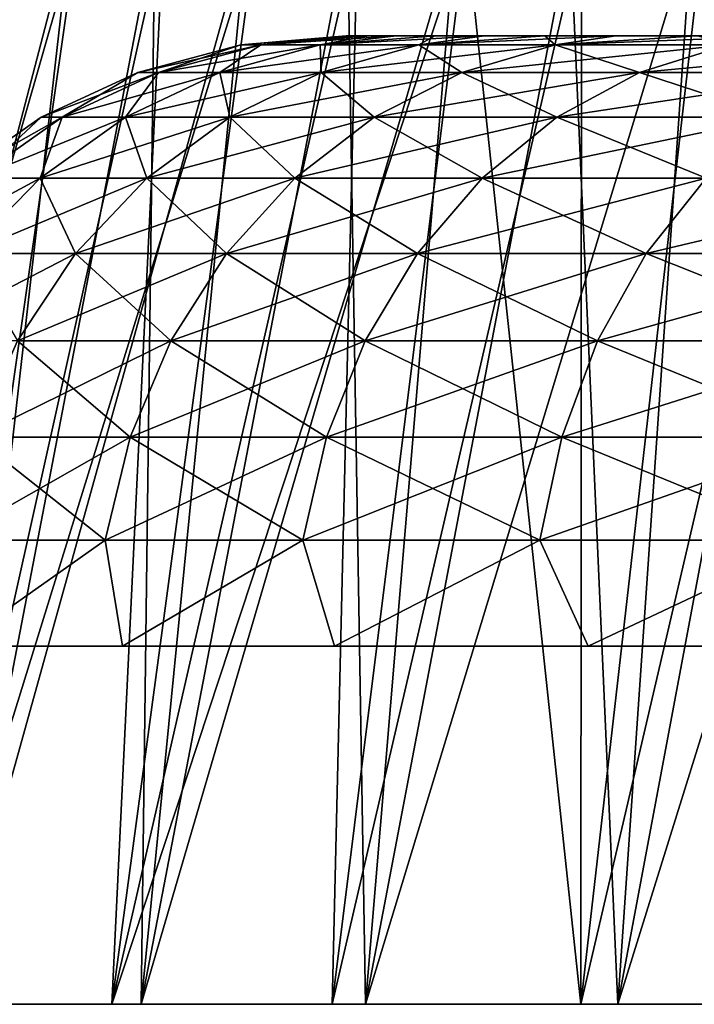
# Model space of a CAD drawing. Header units: millimetres. Extents: x -30 to 30, y -182 to 40.
# Tile 160 of 196: x 9.07 to 10.17, y 34.91 to 36.53. Entities that reach past the tile are written whole.
import ezdxf

# ---------------------------------------------------------------- set-up
doc = ezdxf.new("R2010")
doc.units = ezdxf.units.MM
doc.header["$LTSCALE"] = 65.185185
for name, color, linetype in [('228', 7, 'CONTINUOUS'), ('229', 7, 'CONTINUOUS'), ('230', 7, 'CONTINUOUS'), ('88', 7, 'CONTINUOUS'), ('90', 7, 'CONTINUOUS')]:
    doc.layers.add(name, color=color, linetype=linetype)

msp = doc.modelspace()

# ---------------------------------------------------------------- linework, layer by layer
at = {"layer": '228', "color": 7, "linetype": 'Continuous', "true_color": 0xfffff2}
for points in [[(9.6092, 36.5, 0.3142), (20.4, 36.5), (9.6, 36.5), (9.6092, 36.5, 0.3142)], [(9.6, 36.5), (20.4, 36.5), (20.3908, 36.5, -0.3142), (9.6, 36.5)], [(9.6092, 36.5, -0.3142), (9.6, 36.5), (20.3908, 36.5, -0.3142), (9.6092, 36.5, -0.3142)], [(9.6365, 36.5, 0.6267), (20.3908, 36.5, 0.3142), (9.6092, 36.5, 0.3142), (9.6365, 36.5, 0.6267)], [(9.6365, 36.5, -0.6267), (9.6092, 36.5, -0.3142), (20.3635, 36.5, -0.6267), (9.6365, 36.5, -0.6267)], [(20.3635, 36.5, -0.6267), (9.6092, 36.5, -0.3142), (20.3908, 36.5, -0.3142), (20.3635, 36.5, -0.6267)], [(20.3908, 36.5, 0.3142), (20.4, 36.5), (9.6092, 36.5, 0.3142), (20.3908, 36.5, 0.3142)], [(9.6821, 36.5, 0.9377), (20.3635, 36.5, 0.6267), (9.6365, 36.5, 0.6267), (9.6821, 36.5, 0.9377)], [(20.3635, 36.5, 0.6267), (20.3908, 36.5, 0.3142), (9.6365, 36.5, 0.6267), (20.3635, 36.5, 0.6267)], [(9.6821, 36.5, -0.9377), (9.6365, 36.5, -0.6267), (20.3179, 36.5, -0.9377), (9.6821, 36.5, -0.9377)], [(20.3179, 36.5, -0.9377), (9.6365, 36.5, -0.6267), (20.3635, 36.5, -0.6267), (20.3179, 36.5, -0.9377)], [(9.7455, 36.5, 1.2453), (20.3179, 36.5, 0.9377), (9.6821, 36.5, 0.9377), (9.7455, 36.5, 1.2453)], [(20.3179, 36.5, 0.9377), (20.3635, 36.5, 0.6267), (9.6821, 36.5, 0.9377), (20.3179, 36.5, 0.9377)], [(20.2545, 36.5, -1.2453), (9.6821, 36.5, -0.9377), (20.3179, 36.5, -0.9377), (20.2545, 36.5, -1.2453)], [(9.7455, 36.5, -1.2453), (9.6821, 36.5, -0.9377), (20.2545, 36.5, -1.2453), (9.7455, 36.5, -1.2453)], [(20.2545, 36.5, 1.2453), (20.3179, 36.5, 0.9377), (9.7455, 36.5, 1.2453), (20.2545, 36.5, 1.2453)], [(9.8269, 36.5, 1.5489), (20.2545, 36.5, 1.2453), (9.7455, 36.5, 1.2453), (9.8269, 36.5, 1.5489)], [(9.8269, 36.5, -1.5489), (9.7455, 36.5, -1.2453), (20.1731, 36.5, -1.5489), (9.8269, 36.5, -1.5489)], [(20.1731, 36.5, -1.5489), (9.7455, 36.5, -1.2453), (20.2545, 36.5, -1.2453), (20.1731, 36.5, -1.5489)], [(20.0743, 36.5, -1.847), (9.8269, 36.5, -1.5489), (20.1731, 36.5, -1.5489), (20.0743, 36.5, -1.847)], [(20.1731, 36.5, 1.5489), (20.2545, 36.5, 1.2453), (9.8269, 36.5, 1.5489), (20.1731, 36.5, 1.5489)], [(9.9257, 36.5, 1.847), (20.1731, 36.5, 1.5489), (9.8269, 36.5, 1.5489), (9.9257, 36.5, 1.847)], [(9.9257, 36.5, -1.847), (9.8269, 36.5, -1.5489), (20.0743, 36.5, -1.847), (9.9257, 36.5, -1.847)], [(10.0418, 36.5, -2.1392), (9.9257, 36.5, -1.847), (19.9582, 36.5, -2.1392), (10.0418, 36.5, -2.1392)], [(19.9582, 36.5, -2.1392), (9.9257, 36.5, -1.847), (20.0743, 36.5, -1.847), (19.9582, 36.5, -2.1392)], [(10.0418, 36.5, 2.1392), (20.0743, 36.5, 1.847), (9.9257, 36.5, 1.847), (10.0418, 36.5, 2.1392)], [(20.0743, 36.5, 1.847), (20.1731, 36.5, 1.5489), (9.9257, 36.5, 1.847), (20.0743, 36.5, 1.847)], [(19.8254, 36.5, -2.4238), (10.0418, 36.5, -2.1392), (19.9582, 36.5, -2.1392), (19.8254, 36.5, -2.4238)], [(10.1746, 36.5, -2.4238), (10.0418, 36.5, -2.1392), (19.8254, 36.5, -2.4238), (10.1746, 36.5, -2.4238)], [(10.1746, 36.5, 2.4238), (19.9582, 36.5, 2.1392), (10.0418, 36.5, 2.1392), (10.1746, 36.5, 2.4238)], [(19.9582, 36.5, 2.1392), (20.0743, 36.5, 1.847), (10.0418, 36.5, 2.1392), (19.9582, 36.5, 2.1392)]]:
    msp.add_3dface(points, dxfattribs=at)
at = {"layer": '229', "color": 7, "linetype": 'Continuous', "true_color": 0xfffff2}
for points in [[(9.4602, 36.485, 0.6025), (9.6, 36.5), (9.4276, 36.485), (9.4602, 36.485, 0.6025)], [(9.6365, 36.5, 0.6267), (9.6092, 36.5, 0.3142), (9.4602, 36.485, 0.6025), (9.6365, 36.5, 0.6267)], [(9.5578, 36.485, 1.1979), (9.6365, 36.5, 0.6267), (9.4602, 36.485, 0.6025), (9.5578, 36.485, 1.1979)], [(9.6092, 36.5, 0.3142), (9.6, 36.5), (9.4602, 36.485, 0.6025), (9.6092, 36.5, 0.3142)], [(9.7455, 36.5, 1.2453), (9.6821, 36.5, 0.9377), (9.5578, 36.485, 1.1979), (9.7455, 36.5, 1.2453)], [(9.7193, 36.485, 1.7793), (9.7455, 36.5, 1.2453), (9.5578, 36.485, 1.1979), (9.7193, 36.485, 1.7793)], [(9.6821, 36.5, 0.9377), (9.6365, 36.5, 0.6267), (9.5578, 36.485, 1.1979), (9.6821, 36.5, 0.9377)], [(9.9257, 36.5, 1.847), (9.8269, 36.5, 1.5489), (9.7193, 36.485, 1.7793), (9.9257, 36.5, 1.847)], [(9.9426, 36.485, 2.3398), (9.9257, 36.5, 1.847), (9.7193, 36.485, 1.7793), (9.9426, 36.485, 2.3398)], [(9.8269, 36.5, 1.5489), (9.7455, 36.5, 1.2453), (9.7193, 36.485, 1.7793), (9.8269, 36.5, 1.5489)], [(10.0418, 36.5, 2.1392), (9.9257, 36.5, 1.847), (9.9426, 36.485, 2.3398), (10.0418, 36.5, 2.1392)], [(10.1746, 36.5, 2.4238), (10.0418, 36.5, 2.1392), (9.9426, 36.485, 2.3398), (10.1746, 36.5, 2.4238)], [(10.2252, 36.485, 2.8729), (10.1746, 36.5, 2.4238), (9.9426, 36.485, 2.3398), (10.2252, 36.485, 2.8729)], [(9.2926, 36.4401, 0.6207), (9.4276, 36.485), (9.259, 36.4401), (9.2926, 36.4401, 0.6207)], [(9.4602, 36.485, 0.6025), (9.4276, 36.485), (9.2926, 36.4401, 0.6207), (9.4602, 36.485, 0.6025)], [(9.3932, 36.4401, 1.2342), (9.4602, 36.485, 0.6025), (9.2926, 36.4401, 0.6207), (9.3932, 36.4401, 1.2342)], [(9.5578, 36.485, 1.1979), (9.4602, 36.485, 0.6025), (9.3932, 36.4401, 1.2342), (9.5578, 36.485, 1.1979)], [(9.5595, 36.4401, 1.8331), (9.5578, 36.485, 1.1979), (9.3932, 36.4401, 1.2342), (9.5595, 36.4401, 1.8331)], [(9.7193, 36.485, 1.7793), (9.5578, 36.485, 1.1979), (9.5595, 36.4401, 1.8331), (9.7193, 36.485, 1.7793)], [(9.7896, 36.4401, 2.4106), (9.7193, 36.485, 1.7793), (9.5595, 36.4401, 1.8331), (9.7896, 36.4401, 2.4106)], [(9.9426, 36.485, 2.3398), (9.7193, 36.485, 1.7793), (9.7896, 36.4401, 2.4106), (9.9426, 36.485, 2.3398)], [(10.0808, 36.4401, 2.9598), (9.9426, 36.485, 2.3398), (9.7896, 36.4401, 2.4106), (10.0808, 36.4401, 2.9598)], [(10.2252, 36.485, 2.8729), (9.9426, 36.485, 2.3398), (10.0808, 36.4401, 2.9598), (10.2252, 36.485, 2.8729)], [(10.4296, 36.4401, 3.4743), (10.2252, 36.485, 2.8729), (10.0808, 36.4401, 2.9598), (10.4296, 36.4401, 3.4743)], [(9.1353, 36.3665, 0.6378), (9.259, 36.4401), (9.1008, 36.3665), (9.1353, 36.3665, 0.6378)], [(9.2926, 36.4401, 0.6207), (9.259, 36.4401), (9.1353, 36.3665, 0.6378), (9.2926, 36.4401, 0.6207)], [(9.2387, 36.3665, 1.2682), (9.2926, 36.4401, 0.6207), (9.1353, 36.3665, 0.6378), (9.2387, 36.3665, 1.2682)], [(9.4096, 36.3665, 1.8836), (9.3932, 36.4401, 1.2342), (9.2387, 36.3665, 1.2682), (9.4096, 36.3665, 1.8836)], [(9.3932, 36.4401, 1.2342), (9.2926, 36.4401, 0.6207), (9.2387, 36.3665, 1.2682), (9.3932, 36.4401, 1.2342)], [(9.5595, 36.4401, 1.8331), (9.3932, 36.4401, 1.2342), (9.4096, 36.3665, 1.8836), (9.5595, 36.4401, 1.8331)], [(9.646, 36.3665, 2.477), (9.5595, 36.4401, 1.8331), (9.4096, 36.3665, 1.8836), (9.646, 36.3665, 2.477)], [(9.7896, 36.4401, 2.4106), (9.5595, 36.4401, 1.8331), (9.646, 36.3665, 2.477), (9.7896, 36.4401, 2.4106)], [(9.9452, 36.3665, 3.0414), (9.7896, 36.4401, 2.4106), (9.646, 36.3665, 2.477), (9.9452, 36.3665, 3.0414)], [(10.0808, 36.4401, 2.9598), (9.7896, 36.4401, 2.4106), (9.9452, 36.3665, 3.0414), (10.0808, 36.4401, 2.9598)], [(10.3037, 36.3665, 3.5701), (10.0808, 36.4401, 2.9598), (9.9452, 36.3665, 3.0414), (10.3037, 36.3665, 3.5701)], [(10.4296, 36.4401, 3.4743), (10.0808, 36.4401, 2.9598), (10.3037, 36.3665, 3.5701), (10.4296, 36.4401, 3.4743)], [(8.9932, 36.2665, 0.6533), (9.1008, 36.3665), (8.9577, 36.2665), (8.9932, 36.2665, 0.6533)], [(9.099, 36.2665, 1.2989), (9.1353, 36.3665, 0.6378), (8.9932, 36.2665, 0.6533), (9.099, 36.2665, 1.2989)], [(9.1353, 36.3665, 0.6378), (9.1008, 36.3665), (8.9932, 36.2665, 0.6533), (9.1353, 36.3665, 0.6378)], [(9.274, 36.2665, 1.9293), (9.2387, 36.3665, 1.2682), (9.099, 36.2665, 1.2989), (9.274, 36.2665, 1.9293)], [(9.2387, 36.3665, 1.2682), (9.1353, 36.3665, 0.6378), (9.099, 36.2665, 1.2989), (9.2387, 36.3665, 1.2682)], [(9.4096, 36.3665, 1.8836), (9.2387, 36.3665, 1.2682), (9.274, 36.2665, 1.9293), (9.4096, 36.3665, 1.8836)], [(9.5162, 36.2665, 2.5371), (9.4096, 36.3665, 1.8836), (9.274, 36.2665, 1.9293), (9.5162, 36.2665, 2.5371)], [(9.646, 36.3665, 2.477), (9.4096, 36.3665, 1.8836), (9.5162, 36.2665, 2.5371), (9.646, 36.3665, 2.477)], [(9.8227, 36.2665, 3.1151), (9.646, 36.3665, 2.477), (9.5162, 36.2665, 2.5371), (9.8227, 36.2665, 3.1151)], [(9.9452, 36.3665, 3.0414), (9.646, 36.3665, 2.477), (9.8227, 36.2665, 3.1151), (9.9452, 36.3665, 3.0414)], [(10.1898, 36.2665, 3.6566), (9.9452, 36.3665, 3.0414), (9.8227, 36.2665, 3.1151), (10.1898, 36.2665, 3.6566)], [(10.3037, 36.3665, 3.5701), (9.9452, 36.3665, 3.0414), (10.1898, 36.2665, 3.6566), (10.3037, 36.3665, 3.5701)], [(9.099, 36.2665, 1.2989), (8.9932, 36.2665, 0.6533), (8.9784, 36.1432, 1.3254), (9.099, 36.2665, 1.2989)], [(9.157, 36.1432, 1.9687), (9.099, 36.2665, 1.2989), (8.9784, 36.1432, 1.3254), (9.157, 36.1432, 1.9687)], [(9.274, 36.2665, 1.9293), (9.099, 36.2665, 1.2989), (9.157, 36.1432, 1.9687), (9.274, 36.2665, 1.9293)], [(9.4042, 36.1432, 2.5889), (9.274, 36.2665, 1.9293), (9.157, 36.1432, 1.9687), (9.4042, 36.1432, 2.5889)], [(9.5162, 36.2665, 2.5371), (9.274, 36.2665, 1.9293), (9.4042, 36.1432, 2.5889), (9.5162, 36.2665, 2.5371)], [(9.7169, 36.1432, 3.1788), (9.5162, 36.2665, 2.5371), (9.4042, 36.1432, 2.5889), (9.7169, 36.1432, 3.1788)], [(9.8227, 36.2665, 3.1151), (9.5162, 36.2665, 2.5371), (9.7169, 36.1432, 3.1788), (9.8227, 36.2665, 3.1151)], [(10.0915, 36.1432, 3.7313), (9.8227, 36.2665, 3.1151), (9.7169, 36.1432, 3.1788), (10.0915, 36.1432, 3.7313)], [(10.1898, 36.2665, 3.6566), (9.8227, 36.2665, 3.1151), (10.0915, 36.1432, 3.7313), (10.1898, 36.2665, 3.6566)], [(10.5237, 36.1432, 4.2402), (10.1898, 36.2665, 3.6566), (10.0915, 36.1432, 3.7313), (10.5237, 36.1432, 4.2402)], [(9.157, 36.1432, 1.9687), (8.9784, 36.1432, 1.3254), (9.0621, 36.0003, 2.0007), (9.157, 36.1432, 1.9687)], [(9.3133, 36.0003, 2.631), (9.157, 36.1432, 1.9687), (9.0621, 36.0003, 2.0007), (9.3133, 36.0003, 2.631)], [(9.4042, 36.1432, 2.5889), (9.157, 36.1432, 1.9687), (9.3133, 36.0003, 2.631), (9.4042, 36.1432, 2.5889)], [(9.6311, 36.0003, 3.2304), (9.4042, 36.1432, 2.5889), (9.3133, 36.0003, 2.631), (9.6311, 36.0003, 3.2304)], [(9.7169, 36.1432, 3.1788), (9.4042, 36.1432, 2.5889), (9.6311, 36.0003, 3.2304), (9.7169, 36.1432, 3.1788)], [(10.0118, 36.0003, 3.7919), (9.7169, 36.1432, 3.1788), (9.6311, 36.0003, 3.2304), (10.0118, 36.0003, 3.7919)], [(10.0915, 36.1432, 3.7313), (9.7169, 36.1432, 3.1788), (10.0118, 36.0003, 3.7919), (10.0915, 36.1432, 3.7313)], [(10.451, 36.0003, 4.309), (10.0915, 36.1432, 3.7313), (10.0118, 36.0003, 3.7919), (10.451, 36.0003, 4.309)], [(10.5237, 36.1432, 4.2402), (10.0915, 36.1432, 3.7313), (10.451, 36.0003, 4.309), (10.5237, 36.1432, 4.2402)], [(9.2463, 35.8422, 2.6619), (9.0621, 36.0003, 2.0007), (8.9922, 35.8422, 2.0243), (9.2463, 35.8422, 2.6619)], [(9.3133, 36.0003, 2.631), (9.0621, 36.0003, 2.0007), (9.2463, 35.8422, 2.6619), (9.3133, 36.0003, 2.631)], [(9.5678, 35.8422, 3.2684), (9.3133, 36.0003, 2.631), (9.2463, 35.8422, 2.6619), (9.5678, 35.8422, 3.2684)], [(9.6311, 36.0003, 3.2304), (9.3133, 36.0003, 2.631), (9.5678, 35.8422, 3.2684), (9.6311, 36.0003, 3.2304)], [(9.9531, 35.8422, 3.8366), (9.6311, 36.0003, 3.2304), (9.5678, 35.8422, 3.2684), (9.9531, 35.8422, 3.8366)], [(10.0118, 36.0003, 3.7919), (9.6311, 36.0003, 3.2304), (9.9531, 35.8422, 3.8366), (10.0118, 36.0003, 3.7919)], [(10.3975, 35.8422, 4.3598), (10.0118, 36.0003, 3.7919), (9.9531, 35.8422, 3.8366), (10.3975, 35.8422, 4.3598)], [(10.451, 36.0003, 4.309), (10.0118, 36.0003, 3.7919), (10.3975, 35.8422, 4.3598), (10.451, 36.0003, 4.309)], [(9.2053, 35.6736, 2.6809), (8.9922, 35.8422, 2.0243), (8.9494, 35.6736, 2.0387), (9.2053, 35.6736, 2.6809)], [(9.2463, 35.8422, 2.6619), (8.9922, 35.8422, 2.0243), (9.2053, 35.6736, 2.6809), (9.2463, 35.8422, 2.6619)], [(9.5291, 35.6736, 3.2917), (9.2463, 35.8422, 2.6619), (9.2053, 35.6736, 2.6809), (9.5291, 35.6736, 3.2917)], [(9.5678, 35.8422, 3.2684), (9.2463, 35.8422, 2.6619), (9.5291, 35.6736, 3.2917), (9.5678, 35.8422, 3.2684)], [(9.9171, 35.6736, 3.8639), (9.5678, 35.8422, 3.2684), (9.5291, 35.6736, 3.2917), (9.9171, 35.6736, 3.8639)], [(9.9531, 35.8422, 3.8366), (9.5678, 35.8422, 3.2684), (9.9171, 35.6736, 3.8639), (9.9531, 35.8422, 3.8366)], [(10.3647, 35.6736, 4.3908), (9.9531, 35.8422, 3.8366), (9.9171, 35.6736, 3.8639), (10.3647, 35.6736, 4.3908)], [(10.3975, 35.8422, 4.3598), (9.9531, 35.8422, 3.8366), (10.3647, 35.6736, 4.3908), (10.3975, 35.8422, 4.3598)], [(9.2053, 35.6736, 2.6809), (8.9494, 35.6736, 2.0387), (8.9591, 35.5, 2.1138), (9.2053, 35.6736, 2.6809)], [(9.2338, 35.5, 2.7769), (9.2053, 35.6736, 2.6809), (8.9591, 35.5, 2.1138), (9.2338, 35.5, 2.7769)], [(9.5291, 35.6736, 3.2917), (9.2053, 35.6736, 2.6809), (9.2338, 35.5, 2.7769), (9.5291, 35.6736, 3.2917)], [(9.581, 35.5, 3.405), (9.5291, 35.6736, 3.2917), (9.2338, 35.5, 2.7769), (9.581, 35.5, 3.405)], [(9.9171, 35.6736, 3.8639), (9.5291, 35.6736, 3.2917), (9.581, 35.5, 3.405), (9.9171, 35.6736, 3.8639)], [(9.9963, 35.5, 3.9903), (9.9171, 35.6736, 3.8639), (9.581, 35.5, 3.405), (9.9963, 35.5, 3.9903)], [(10.3647, 35.6736, 4.3908), (9.9171, 35.6736, 3.8639), (9.9963, 35.5, 3.9903), (10.3647, 35.6736, 4.3908)], [(10.4745, 35.5, 4.5255), (10.3647, 35.6736, 4.3908), (9.9963, 35.5, 3.9903), (10.4745, 35.5, 4.5255)]]:
    msp.add_3dface(points, dxfattribs=at)
at = {"layer": '230', "color": 7, "linetype": 'Continuous', "true_color": 0xfffff2}
for points in [[(9.6, 36.5), (9.6092, 36.5, -0.3142), (9.4276, 36.485), (9.6, 36.5)], [(9.4276, 36.485), (9.6092, 36.5, -0.3142), (9.4602, 36.485, -0.6025), (9.4276, 36.485)], [(9.6092, 36.5, -0.3142), (9.6365, 36.5, -0.6267), (9.4602, 36.485, -0.6025), (9.6092, 36.5, -0.3142)], [(9.6365, 36.5, -0.6267), (9.6821, 36.5, -0.9377), (9.4602, 36.485, -0.6025), (9.6365, 36.5, -0.6267)], [(9.4602, 36.485, -0.6025), (9.6821, 36.5, -0.9377), (9.5578, 36.485, -1.1979), (9.4602, 36.485, -0.6025)], [(9.6821, 36.5, -0.9377), (9.7455, 36.5, -1.2453), (9.5578, 36.485, -1.1979), (9.6821, 36.5, -0.9377)], [(9.7455, 36.5, -1.2453), (9.8269, 36.5, -1.5489), (9.5578, 36.485, -1.1979), (9.7455, 36.5, -1.2453)], [(9.5578, 36.485, -1.1979), (9.8269, 36.5, -1.5489), (9.7193, 36.485, -1.7793), (9.5578, 36.485, -1.1979)], [(9.7193, 36.485, -1.7793), (10.0418, 36.5, -2.1392), (9.9426, 36.485, -2.3398), (9.7193, 36.485, -1.7793)], [(9.8269, 36.5, -1.5489), (9.9257, 36.5, -1.847), (9.7193, 36.485, -1.7793), (9.8269, 36.5, -1.5489)], [(9.9257, 36.5, -1.847), (10.0418, 36.5, -2.1392), (9.7193, 36.485, -1.7793), (9.9257, 36.5, -1.847)], [(10.0418, 36.5, -2.1392), (10.1746, 36.5, -2.4238), (9.9426, 36.485, -2.3398), (10.0418, 36.5, -2.1392)], [(10.1746, 36.5, -2.4238), (10.3237, 36.5, -2.7004), (9.9426, 36.485, -2.3398), (10.1746, 36.5, -2.4238)], [(9.9426, 36.485, -2.3398), (10.3237, 36.5, -2.7004), (10.2252, 36.485, -2.8729), (9.9426, 36.485, -2.3398)], [(9.259, 36.4401), (9.4276, 36.485), (9.4602, 36.485, -0.6025), (9.259, 36.4401)], [(9.259, 36.4401), (9.4602, 36.485, -0.6025), (9.2926, 36.4401, -0.6207), (9.259, 36.4401)], [(9.4602, 36.485, -0.6025), (9.5578, 36.485, -1.1979), (9.2926, 36.4401, -0.6207), (9.4602, 36.485, -0.6025)], [(9.2926, 36.4401, -0.6207), (9.5578, 36.485, -1.1979), (9.3932, 36.4401, -1.2342), (9.2926, 36.4401, -0.6207)], [(9.5578, 36.485, -1.1979), (9.7193, 36.485, -1.7793), (9.3932, 36.4401, -1.2342), (9.5578, 36.485, -1.1979)], [(9.3932, 36.4401, -1.2342), (9.7193, 36.485, -1.7793), (9.5595, 36.4401, -1.8331), (9.3932, 36.4401, -1.2342)], [(9.7193, 36.485, -1.7793), (9.9426, 36.485, -2.3398), (9.5595, 36.4401, -1.8331), (9.7193, 36.485, -1.7793)], [(9.5595, 36.4401, -1.8331), (9.9426, 36.485, -2.3398), (9.7896, 36.4401, -2.4106), (9.5595, 36.4401, -1.8331)], [(9.9426, 36.485, -2.3398), (10.2252, 36.485, -2.8729), (9.7896, 36.4401, -2.4106), (9.9426, 36.485, -2.3398)], [(9.7896, 36.4401, -2.4106), (10.2252, 36.485, -2.8729), (10.0808, 36.4401, -2.9598), (9.7896, 36.4401, -2.4106)], [(10.2252, 36.485, -2.8729), (10.5638, 36.485, -3.3723), (10.0808, 36.4401, -2.9598), (10.2252, 36.485, -2.8729)], [(10.0808, 36.4401, -2.9598), (10.5638, 36.485, -3.3723), (10.4296, 36.4401, -3.4743), (10.0808, 36.4401, -2.9598)], [(9.1008, 36.3665), (9.259, 36.4401), (9.2926, 36.4401, -0.6207), (9.1008, 36.3665)], [(9.1008, 36.3665), (9.2926, 36.4401, -0.6207), (9.1353, 36.3665, -0.6378), (9.1008, 36.3665)], [(9.2926, 36.4401, -0.6207), (9.3932, 36.4401, -1.2342), (9.1353, 36.3665, -0.6378), (9.2926, 36.4401, -0.6207)], [(9.1353, 36.3665, -0.6378), (9.3932, 36.4401, -1.2342), (9.2387, 36.3665, -1.2682), (9.1353, 36.3665, -0.6378)], [(9.3932, 36.4401, -1.2342), (9.5595, 36.4401, -1.8331), (9.2387, 36.3665, -1.2682), (9.3932, 36.4401, -1.2342)], [(9.2387, 36.3665, -1.2682), (9.5595, 36.4401, -1.8331), (9.4096, 36.3665, -1.8836), (9.2387, 36.3665, -1.2682)], [(9.5595, 36.4401, -1.8331), (9.7896, 36.4401, -2.4106), (9.4096, 36.3665, -1.8836), (9.5595, 36.4401, -1.8331)], [(9.4096, 36.3665, -1.8836), (9.7896, 36.4401, -2.4106), (9.646, 36.3665, -2.477), (9.4096, 36.3665, -1.8836)], [(9.7896, 36.4401, -2.4106), (10.0808, 36.4401, -2.9598), (9.646, 36.3665, -2.477), (9.7896, 36.4401, -2.4106)], [(9.646, 36.3665, -2.477), (10.0808, 36.4401, -2.9598), (9.9452, 36.3665, -3.0414), (9.646, 36.3665, -2.477)], [(10.0808, 36.4401, -2.9598), (10.4296, 36.4401, -3.4743), (9.9452, 36.3665, -3.0414), (10.0808, 36.4401, -2.9598)], [(9.9452, 36.3665, -3.0414), (10.4296, 36.4401, -3.4743), (10.3037, 36.3665, -3.5701), (9.9452, 36.3665, -3.0414)], [(8.9577, 36.2665), (9.1008, 36.3665), (9.1353, 36.3665, -0.6378), (8.9577, 36.2665)], [(8.9577, 36.2665), (9.1353, 36.3665, -0.6378), (8.9932, 36.2665, -0.6533), (8.9577, 36.2665)], [(9.1353, 36.3665, -0.6378), (9.2387, 36.3665, -1.2682), (8.9932, 36.2665, -0.6533), (9.1353, 36.3665, -0.6378)], [(8.9932, 36.2665, -0.6533), (9.2387, 36.3665, -1.2682), (9.099, 36.2665, -1.2989), (8.9932, 36.2665, -0.6533)], [(9.2387, 36.3665, -1.2682), (9.4096, 36.3665, -1.8836), (9.099, 36.2665, -1.2989), (9.2387, 36.3665, -1.2682)], [(9.099, 36.2665, -1.2989), (9.4096, 36.3665, -1.8836), (9.274, 36.2665, -1.9293), (9.099, 36.2665, -1.2989)], [(9.274, 36.2665, -1.9293), (9.646, 36.3665, -2.477), (9.5162, 36.2665, -2.5371), (9.274, 36.2665, -1.9293)], [(9.4096, 36.3665, -1.8836), (9.646, 36.3665, -2.477), (9.274, 36.2665, -1.9293), (9.4096, 36.3665, -1.8836)], [(9.646, 36.3665, -2.477), (9.9452, 36.3665, -3.0414), (9.5162, 36.2665, -2.5371), (9.646, 36.3665, -2.477)], [(9.5162, 36.2665, -2.5371), (9.9452, 36.3665, -3.0414), (9.8227, 36.2665, -3.1151), (9.5162, 36.2665, -2.5371)], [(9.9452, 36.3665, -3.0414), (10.3037, 36.3665, -3.5701), (9.8227, 36.2665, -3.1151), (9.9452, 36.3665, -3.0414)], [(9.8227, 36.2665, -3.1151), (10.3037, 36.3665, -3.5701), (10.1898, 36.2665, -3.6566), (9.8227, 36.2665, -3.1151)], [(8.9932, 36.2665, -0.6533), (9.099, 36.2665, -1.2989), (8.8704, 36.1432, -0.6666), (8.9932, 36.2665, -0.6533)], [(8.8704, 36.1432, -0.6666), (9.099, 36.2665, -1.2989), (8.9784, 36.1432, -1.3254), (8.8704, 36.1432, -0.6666)], [(8.9784, 36.1432, -1.3254), (9.274, 36.2665, -1.9293), (9.157, 36.1432, -1.9687), (8.9784, 36.1432, -1.3254)], [(9.099, 36.2665, -1.2989), (9.274, 36.2665, -1.9293), (8.9784, 36.1432, -1.3254), (9.099, 36.2665, -1.2989)], [(9.274, 36.2665, -1.9293), (9.5162, 36.2665, -2.5371), (9.157, 36.1432, -1.9687), (9.274, 36.2665, -1.9293)], [(9.157, 36.1432, -1.9687), (9.5162, 36.2665, -2.5371), (9.4042, 36.1432, -2.5889), (9.157, 36.1432, -1.9687)], [(9.5162, 36.2665, -2.5371), (9.8227, 36.2665, -3.1151), (9.4042, 36.1432, -2.5889), (9.5162, 36.2665, -2.5371)], [(9.4042, 36.1432, -2.5889), (9.8227, 36.2665, -3.1151), (9.7169, 36.1432, -3.1788), (9.4042, 36.1432, -2.5889)], [(9.8227, 36.2665, -3.1151), (10.1898, 36.2665, -3.6566), (9.7169, 36.1432, -3.1788), (9.8227, 36.2665, -3.1151)], [(9.7169, 36.1432, -3.1788), (10.1898, 36.2665, -3.6566), (10.0915, 36.1432, -3.7313), (9.7169, 36.1432, -3.1788)], [(10.0915, 36.1432, -3.7313), (10.6134, 36.2665, -4.1553), (10.5237, 36.1432, -4.2402), (10.0915, 36.1432, -3.7313)], [(10.1898, 36.2665, -3.6566), (10.6134, 36.2665, -4.1553), (10.0915, 36.1432, -3.7313), (10.1898, 36.2665, -3.6566)], [(8.9784, 36.1432, -1.3254), (9.157, 36.1432, -1.9687), (8.8806, 36.0003, -1.347), (8.9784, 36.1432, -1.3254)], [(8.8806, 36.0003, -1.347), (9.157, 36.1432, -1.9687), (9.0621, 36.0003, -2.0007), (8.8806, 36.0003, -1.347)], [(9.157, 36.1432, -1.9687), (9.4042, 36.1432, -2.5889), (9.0621, 36.0003, -2.0007), (9.157, 36.1432, -1.9687)], [(9.0621, 36.0003, -2.0007), (9.4042, 36.1432, -2.5889), (9.3133, 36.0003, -2.631), (9.0621, 36.0003, -2.0007)], [(9.3133, 36.0003, -2.631), (9.7169, 36.1432, -3.1788), (9.6311, 36.0003, -3.2304), (9.3133, 36.0003, -2.631)], [(9.4042, 36.1432, -2.5889), (9.7169, 36.1432, -3.1788), (9.3133, 36.0003, -2.631), (9.4042, 36.1432, -2.5889)], [(9.7169, 36.1432, -3.1788), (10.0915, 36.1432, -3.7313), (9.6311, 36.0003, -3.2304), (9.7169, 36.1432, -3.1788)], [(9.6311, 36.0003, -3.2304), (10.0915, 36.1432, -3.7313), (10.0118, 36.0003, -3.7919), (9.6311, 36.0003, -3.2304)], [(10.0915, 36.1432, -3.7313), (10.5237, 36.1432, -4.2402), (10.0118, 36.0003, -3.7919), (10.0915, 36.1432, -3.7313)], [(10.0118, 36.0003, -3.7919), (10.5237, 36.1432, -4.2402), (10.451, 36.0003, -4.309), (10.0118, 36.0003, -3.7919)], [(9.0621, 36.0003, -2.0007), (9.3133, 36.0003, -2.631), (8.9922, 35.8422, -2.0243), (9.0621, 36.0003, -2.0007)], [(8.9922, 35.8422, -2.0243), (9.3133, 36.0003, -2.631), (9.2463, 35.8422, -2.6619), (8.9922, 35.8422, -2.0243)], [(9.3133, 36.0003, -2.631), (9.6311, 36.0003, -3.2304), (9.2463, 35.8422, -2.6619), (9.3133, 36.0003, -2.631)], [(9.2463, 35.8422, -2.6619), (9.6311, 36.0003, -3.2304), (9.5678, 35.8422, -3.2684), (9.2463, 35.8422, -2.6619)], [(9.6311, 36.0003, -3.2304), (10.0118, 36.0003, -3.7919), (9.5678, 35.8422, -3.2684), (9.6311, 36.0003, -3.2304)], [(9.5678, 35.8422, -3.2684), (10.0118, 36.0003, -3.7919), (9.9531, 35.8422, -3.8366), (9.5678, 35.8422, -3.2684)], [(10.0118, 36.0003, -3.7919), (10.451, 36.0003, -4.309), (9.9531, 35.8422, -3.8366), (10.0118, 36.0003, -3.7919)], [(9.9531, 35.8422, -3.8366), (10.451, 36.0003, -4.309), (10.3975, 35.8422, -4.3598), (9.9531, 35.8422, -3.8366)], [(8.9494, 35.6736, -2.0387), (9.2463, 35.8422, -2.6619), (9.2053, 35.6736, -2.6809), (8.9494, 35.6736, -2.0387)], [(8.9922, 35.8422, -2.0243), (9.2463, 35.8422, -2.6619), (8.9494, 35.6736, -2.0387), (8.9922, 35.8422, -2.0243)], [(9.2463, 35.8422, -2.6619), (9.5678, 35.8422, -3.2684), (9.2053, 35.6736, -2.6809), (9.2463, 35.8422, -2.6619)], [(9.2053, 35.6736, -2.6809), (9.5678, 35.8422, -3.2684), (9.5291, 35.6736, -3.2917), (9.2053, 35.6736, -2.6809)], [(9.5678, 35.8422, -3.2684), (9.9531, 35.8422, -3.8366), (9.5291, 35.6736, -3.2917), (9.5678, 35.8422, -3.2684)], [(9.5291, 35.6736, -3.2917), (9.9531, 35.8422, -3.8366), (9.9171, 35.6736, -3.8639), (9.5291, 35.6736, -3.2917)], [(9.9531, 35.8422, -3.8366), (10.3975, 35.8422, -4.3598), (9.9171, 35.6736, -3.8639), (9.9531, 35.8422, -3.8366)], [(9.9171, 35.6736, -3.8639), (10.3975, 35.8422, -4.3598), (10.3647, 35.6736, -4.3908), (9.9171, 35.6736, -3.8639)], [(8.9494, 35.6736, -2.0387), (9.2053, 35.6736, -2.6809), (8.9591, 35.5, -2.1138), (8.9494, 35.6736, -2.0387)], [(8.9591, 35.5, -2.1138), (9.2053, 35.6736, -2.6809), (9.2338, 35.5, -2.7769), (8.9591, 35.5, -2.1138)], [(9.2053, 35.6736, -2.6809), (9.5291, 35.6736, -3.2917), (9.2338, 35.5, -2.7769), (9.2053, 35.6736, -2.6809)], [(9.2338, 35.5, -2.7769), (9.5291, 35.6736, -3.2917), (9.581, 35.5, -3.405), (9.2338, 35.5, -2.7769)], [(9.5291, 35.6736, -3.2917), (9.9171, 35.6736, -3.8639), (9.581, 35.5, -3.405), (9.5291, 35.6736, -3.2917)], [(9.581, 35.5, -3.405), (9.9171, 35.6736, -3.8639), (9.9963, 35.5, -3.9903), (9.581, 35.5, -3.405)], [(9.9171, 35.6736, -3.8639), (10.3647, 35.6736, -4.3908), (9.9963, 35.5, -3.9903), (9.9171, 35.6736, -3.8639)], [(9.9963, 35.5, -3.9903), (10.3647, 35.6736, -4.3908), (10.4745, 35.5, -4.5255), (9.9963, 35.5, -3.9903)]]:
    msp.add_3dface(points, dxfattribs=at)
at = {"layer": '88', "linetype": 'Continuous'}
for points in [[(8.9485, 34.9132, -15.0886), (8.689, 34.9132, -14.6105), (9.149, 36.6736, -14.8204), (8.9485, 34.9132, -15.0886)], [(9.149, 36.6736, -14.8204), (8.689, 34.9132, -14.6105), (9.0251, 36.6736, -14.5924), (9.149, 36.6736, -14.8204)], [(8.9084, 34.9132, -10.4327), (9.2165, 34.9132, -9.9844), (9.3008, 36.6736, -10.3952), (8.9084, 34.9132, -10.4327)], [(9.0363, 36.6736, -10.8414), (8.9084, 34.9132, -10.4327), (9.1615, 36.6736, -10.6142), (9.0363, 36.6736, -10.8414)], [(9.1615, 36.6736, -10.6142), (8.9084, 34.9132, -10.4327), (9.3008, 36.6736, -10.3952), (9.1615, 36.6736, -10.6142)], [(9.2643, 34.9132, -15.5316), (8.9485, 34.9132, -15.0886), (9.4383, 36.6736, -15.2509), (9.2643, 34.9132, -15.5316)], [(9.4383, 36.6736, -15.2509), (8.9485, 34.9132, -15.0886), (9.2869, 36.6736, -15.0402), (9.4383, 36.6736, -15.2509)], [(9.2869, 36.6736, -15.0402), (8.9485, 34.9132, -15.0886), (9.149, 36.6736, -14.8204), (9.2869, 36.6736, -15.0402)], [(9.2165, 34.9132, -9.9844), (9.577, 34.9132, -9.577), (9.6188, 36.6736, -9.9856), (9.2165, 34.9132, -9.9844)], [(9.3008, 36.6736, -10.3952), (9.2165, 34.9132, -9.9844), (9.4534, 36.6736, -10.1854), (9.3008, 36.6736, -10.3952)], [(9.4534, 36.6736, -10.1854), (9.2165, 34.9132, -9.9844), (9.6188, 36.6736, -9.9856), (9.4534, 36.6736, -10.1854)], [(9.6317, 34.9132, -15.9327), (9.2643, 34.9132, -15.5316), (9.7791, 36.6736, -15.6419), (9.6317, 34.9132, -15.9327)], [(9.7791, 36.6736, -15.6419), (9.2643, 34.9132, -15.5316), (9.6026, 36.6736, -15.4517), (9.7791, 36.6736, -15.6419)], [(9.6026, 36.6736, -15.4517), (9.2643, 34.9132, -15.5316), (9.4383, 36.6736, -15.2509), (9.6026, 36.6736, -15.4517)], [(9.6188, 36.6736, -9.9856), (9.577, 34.9132, -9.577), (9.7965, 36.6736, -9.7965), (9.6188, 36.6736, -9.9856)], [(9.577, 34.9132, -9.577), (9.9844, 34.9132, -9.2165), (9.7965, 36.6736, -9.7965), (9.577, 34.9132, -9.577)], [(10.0453, 34.9132, -16.2861), (9.6317, 34.9132, -15.9327), (10.166, 36.6736, -15.9873), (10.0453, 34.9132, -16.2861)], [(10.166, 36.6736, -15.9873), (9.6317, 34.9132, -15.9327), (9.9671, 36.6736, -15.8206), (10.166, 36.6736, -15.9873)], [(9.9671, 36.6736, -15.8206), (9.6317, 34.9132, -15.9327), (9.7791, 36.6736, -15.6419), (9.9671, 36.6736, -15.8206)], [(9.7965, 36.6736, -9.7965), (9.9844, 34.9132, -9.2165), (9.9856, 36.6736, -9.6188), (9.7965, 36.6736, -9.7965)], [(9.9856, 36.6736, -9.6188), (9.9844, 34.9132, -9.2165), (10.1854, 36.6736, -9.4534), (9.9856, 36.6736, -9.6188)], [(9.9844, 34.9132, -9.2165), (10.4327, 34.9132, -8.9084), (10.1854, 36.6736, -9.4534), (9.9844, 34.9132, -9.2165)], [(10.4989, 34.9132, -16.5865), (10.0453, 34.9132, -16.2861), (10.593, 36.6736, -16.2816), (10.4989, 34.9132, -16.5865)], [(10.593, 36.6736, -16.2816), (10.0453, 34.9132, -16.2861), (10.3749, 36.6736, -16.1411), (10.593, 36.6736, -16.2816)], [(10.3749, 36.6736, -16.1411), (10.0453, 34.9132, -16.2861), (10.166, 36.6736, -15.9873), (10.3749, 36.6736, -16.1411)]]:
    msp.add_3dface(points, dxfattribs=at)
at = {"layer": '90', "linetype": 'Continuous'}
for points in [[(8.9084, 34.9132, 10.4327), (8.6571, 34.9132, 10.9152), (9.1615, 36.6736, 10.6142), (8.9084, 34.9132, 10.4327)], [(9.1615, 36.6736, 10.6142), (8.6571, 34.9132, 10.9152), (9.0363, 36.6736, 10.8414), (9.1615, 36.6736, 10.6142)], [(9.2165, 34.9132, 9.9844), (8.9084, 34.9132, 10.4327), (9.4534, 36.6736, 10.1854), (9.2165, 34.9132, 9.9844)], [(9.4534, 36.6736, 10.1854), (8.9084, 34.9132, 10.4327), (9.3008, 36.6736, 10.3952), (9.4534, 36.6736, 10.1854)], [(9.3008, 36.6736, 10.3952), (8.9084, 34.9132, 10.4327), (9.1615, 36.6736, 10.6142), (9.3008, 36.6736, 10.3952)], [(8.9485, 34.9132, 15.0886), (9.2643, 34.9132, 15.5316), (9.2869, 36.6736, 15.0402), (8.9485, 34.9132, 15.0886)], [(9.0251, 36.6736, 14.5924), (8.9485, 34.9132, 15.0886), (9.149, 36.6736, 14.8204), (9.0251, 36.6736, 14.5924)], [(9.149, 36.6736, 14.8204), (8.9485, 34.9132, 15.0886), (9.2869, 36.6736, 15.0402), (9.149, 36.6736, 14.8204)], [(9.577, 34.9132, 9.577), (9.2165, 34.9132, 9.9844), (9.7965, 36.6736, 9.7965), (9.577, 34.9132, 9.577)], [(9.7965, 36.6736, 9.7965), (9.2165, 34.9132, 9.9844), (9.6188, 36.6736, 9.9856), (9.7965, 36.6736, 9.7965)], [(9.6188, 36.6736, 9.9856), (9.2165, 34.9132, 9.9844), (9.4534, 36.6736, 10.1854), (9.6188, 36.6736, 9.9856)], [(9.2643, 34.9132, 15.5316), (9.6317, 34.9132, 15.9327), (9.6026, 36.6736, 15.4517), (9.2643, 34.9132, 15.5316)], [(9.2869, 36.6736, 15.0402), (9.2643, 34.9132, 15.5316), (9.4383, 36.6736, 15.2509), (9.2869, 36.6736, 15.0402)], [(9.4383, 36.6736, 15.2509), (9.2643, 34.9132, 15.5316), (9.6026, 36.6736, 15.4517), (9.4383, 36.6736, 15.2509)], [(9.9844, 34.9132, 9.2165), (9.577, 34.9132, 9.577), (9.9856, 36.6736, 9.6188), (9.9844, 34.9132, 9.2165)], [(9.9856, 36.6736, 9.6188), (9.577, 34.9132, 9.577), (9.7965, 36.6736, 9.7965), (9.9856, 36.6736, 9.6188)], [(9.6026, 36.6736, 15.4517), (9.6317, 34.9132, 15.9327), (9.7791, 36.6736, 15.6419), (9.6026, 36.6736, 15.4517)], [(9.6317, 34.9132, 15.9327), (10.0453, 34.9132, 16.2861), (9.9671, 36.6736, 15.8206), (9.6317, 34.9132, 15.9327)], [(9.7791, 36.6736, 15.6419), (9.6317, 34.9132, 15.9327), (9.9671, 36.6736, 15.8206), (9.7791, 36.6736, 15.6419)], [(9.9671, 36.6736, 15.8206), (10.0453, 34.9132, 16.2861), (10.166, 36.6736, 15.9873), (9.9671, 36.6736, 15.8206)], [(10.4327, 34.9132, 8.9084), (9.9844, 34.9132, 9.2165), (10.3952, 36.6736, 9.3008), (10.4327, 34.9132, 8.9084)], [(10.3952, 36.6736, 9.3008), (9.9844, 34.9132, 9.2165), (10.1854, 36.6736, 9.4534), (10.3952, 36.6736, 9.3008)], [(10.1854, 36.6736, 9.4534), (9.9844, 34.9132, 9.2165), (9.9856, 36.6736, 9.6188), (10.1854, 36.6736, 9.4534)], [(10.0453, 34.9132, 16.2861), (10.4989, 34.9132, 16.5865), (10.3749, 36.6736, 16.1411), (10.0453, 34.9132, 16.2861)], [(10.166, 36.6736, 15.9873), (10.0453, 34.9132, 16.2861), (10.3749, 36.6736, 16.1411), (10.166, 36.6736, 15.9873)]]:
    msp.add_3dface(points, dxfattribs=at)

doc.saveas('drawing.dxf')
